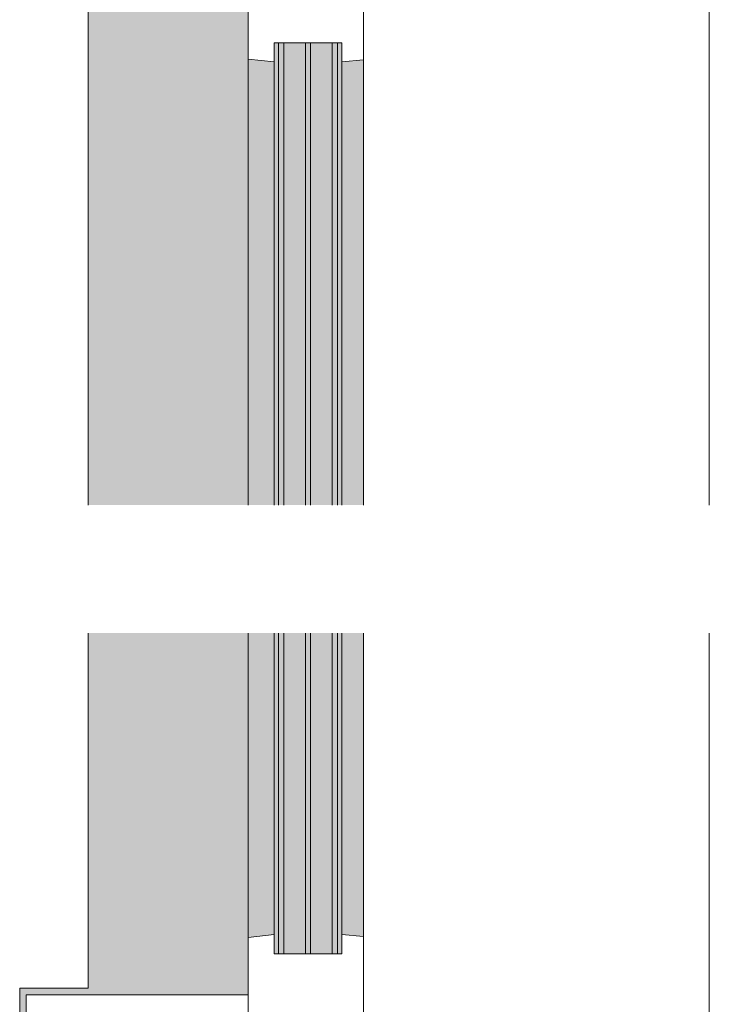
# Model space of a CAD drawing. Extents: x 3165 to 57695, y -7842 to 39081.
# Tile 219 of 248: x 54283 to 54822, y 26934 to 27703. Entities that reach past the tile are written whole.
import ezdxf

# ---------------------------------------------------------------- set-up
doc = ezdxf.new("R2010")
doc.units = 0
doc.header["$LTSCALE"] = 50
doc.layers.get('0').update_dxf_attribs({"linetype": 'CONTINUOUS'})
doc.layers.add('Onderlegger 3e verdieping$0$A-GLAZ', color=8, linetype='CONTINUOUS', lineweight=25)
pattern_1 = [(315, (-27577.88, 54611.6), (212.132, 212.132), [])]

# ---------------------------------------------------------------- blocks, each defined once
blk = doc.blocks.new('Onderlegger 3e verdieping$0$31_KA_Houten kozijn metselwerkgevel met draaiend deel verdieping - 31_KA_Houten kozijn metselwerkgevel met draaiend deel verdieping-V205-Plotview 3e Verdieping - schaal 1 op 100')
at = {"layer": 'Onderlegger 3e verdieping$0$A-GLAZ'}
h = blk.add_hatch(color=256, dxfattribs=at)
h.paths.add_polyline_path([(-656.5, 328.5), (-655.84, 323.5), (-636.5, 323.5), (-636.5, 150), (-354.05, 150), (-354.05, 275), (-631.5, 275), (-631.5, 328.5), (-655.84, 328.5)], flags=0)
h.paths.add_polyline_path([(-254.05, 150), (143, 150), (143, 166), (607, 165.19), (607, 150), (636.5, 150), (636.5, 323.5), (656.5, 323.5), (656.5, 328.5), (631.5, 328.5), (631.5, 275), (-254.05, 275), (-254.05, 165.19)], flags=0)
at = {"layer": 'Onderlegger 3e verdieping$0$A-GLAZ', "lineweight": 18}
h = blk.add_hatch(dxfattribs=at)
h.set_pattern_fill('FP_392', color=256, style=0, pattern_type=2)
h.set_pattern_definition(pattern_1)
h.paths.add_polyline_path([(-656.5, 126.32), (-656.5, 60), (-591.11, 60), (-589.53, 77), (-604.53, 77), (-604.53, 129.76), (-589.53, 129.76), (-591.8, 150), (-656.5, 150)], flags=0)
h.paths.add_polyline_path([(589.53, 129.76), (604.53, 129.76), (604.53, 77), (589.53, 77), (591.11, 60), (656.5, 60), (656.5, 150), (591.8, 150)], flags=0)
at = {"layer": 'Onderlegger 3e verdieping$0$A-GLAZ'}
h = blk.add_hatch(color=256, dxfattribs=at)
h.paths.add_polyline_path([(-591.8, 150), (-589.53, 129.76), (-354.05, 129.76), (-354.05, 150), (-589.53, 150)], flags=0)
h.paths.add_polyline_path([(-254.05, 129.76), (92, 129.76), (94.28, 150), (-254.05, 150)], flags=0)
h.paths.add_polyline_path([(152.5, 145.39), (152.5, 129.76), (170, 129.76), (170, 150), (152.5, 150), (152.5, 145.76)], flags=0)
h.paths.add_polyline_path([(580, 145.76), (580, 129.76), (589.53, 129.76), (591.8, 150), (580, 150)], flags=0)
h = blk.add_hatch(color=256, dxfattribs=at)
h.paths.add_polyline_path([(-604.53, 129.76), (-604.53, 126.32), (-354.05, 126.32), (-354.05, 129.76), (-591.8, 129.76)], flags=0)
h.paths.add_polyline_path([(-604.53, 77), (-354.05, 77), (-354.05, 80.32), (-604.53, 80.32)], flags=0)
h.paths.add_polyline_path([(-604.53, 122.32), (-604.53, 105.28), (-354.05, 105.28), (-354.05, 122.32), (-591.8, 122.32)], flags=0)
h.paths.add_polyline_path([(-604.53, 101.28), (-604.53, 84.32), (-354.05, 84.32), (-354.05, 101.28), (-591.8, 101.28)], flags=0)
h.paths.add_polyline_path([(-254.05, 129.76), (-254.05, 126.32), (107, 126.32), (107, 129.76), (41.42, 129.76)], flags=0)
h.paths.add_polyline_path([(-254.05, 80.32), (-254.05, 77), (107, 77), (107, 80.32), (41.42, 80.32)], flags=0)
h.paths.add_polyline_path([(-254.05, 101.28), (-254.05, 84.32), (107, 84.32), (107, 101.28), (41.42, 101.28)], flags=0)
h.paths.add_polyline_path([(-254.05, 122.32), (-254.05, 105.28), (107, 105.28), (107, 122.32), (41.42, 122.32)], flags=0)
h.paths.add_polyline_path([(152.5, 126.32), (152.5, 114), (165, 114), (165, 99), (170, 99), (170, 129.76), (152.5, 129.76)], flags=0)
h.paths.add_polyline_path([(174, 84.32), (174, 77), (182.13, 77), (180.49, 99), (174, 99), (174, 93)], flags=0)
h.paths.add_polyline_path([(567.87, 77), (604.53, 77), (604.53, 129.76), (580, 129.76), (580, 99), (569.51, 99), (569.06, 93)], flags=0)
h = blk.add_hatch(color=256, dxfattribs=at)
h.paths.add_polyline_path([(-591.11, 60), (-354.05, 60), (-354.05, 77), (-589.53, 77)], flags=0)
h.paths.add_polyline_path([(-254.05, 60), (93.58, 60), (92, 77), (-254.05, 77)], flags=0)
h.paths.add_polyline_path([(174, 60), (591.11, 60), (589.53, 77), (174, 76)], flags=0)
at = {"layer": 'Onderlegger 3e verdieping$0$A-GLAZ', "lineweight": 18}
h = blk.add_hatch(dxfattribs=at)
h.set_pattern_fill('FP_392', color=256, style=0, pattern_type=2)
h.set_pattern_definition(pattern_1)
h.paths.add_polyline_path([(656.5, 56.9), (664.23, 56.9), (673.91, -210.1), (706.5, -210.1), (706.5, -180.1), (688.5, -180.1), (688.5, 76.9), (656.5, 76.9)], flags=0)
for p, q in [((-656.5, 323.5), (-656.5, 328.5)), ((-636.5, 323.5), (-656.5, 323.5)), ((-656.5, 323.5), (-656.5, 150)), ((-636.5, 150), (-636.5, 323.5)), ((636.5, 323.5), (636.5, 150)), ((656.5, 323.5), (636.5, 323.5)), ((656.5, 328.5), (656.5, 323.5)), ((656.5, 150), (656.5, 323.5)), ((-656.5, 150), (-636.5, 150)), ((-591.8, 150), (-656.5, 150)), ((-656.5, 150), (-656.5, 60)), ((-354.05, 150), (-591.8, 150)), ((-589.53, 129.76), (-591.8, 150)), ((94.28, 150), (-254.05, 150)), ((94.28, 150), (92, 129.76)), ((143, 150), (94.28, 150)), ((152.5, 114), (152.5, 150)), ((591.8, 150), (589.53, 129.76)), ((656.5, 150), (607, 150)), ((636.5, 150), (656.5, 150)), ((656.5, 60), (656.5, 150)), ((-604.53, 126.32), (-604.53, 129.76)), ((-604.53, 129.76), (-589.53, 129.76)), ((-589.53, 129.76), (-354.05, 129.76)), ((-254.05, 129.76), (92, 129.76)), ((92, 129.76), (107, 129.76)), ((107, 129.76), (107, 126.32)), ((152.5, 129.76), (170, 129.76)), ((580, 129.76), (589.53, 129.76)), ((589.53, 129.76), (604.53, 129.76)), ((604.53, 129.76), (604.53, 77)), ((-604.53, 105.28), (-604.53, 122.32)), ((107, 122.32), (107, 105.28)), ((165, 114), (152.5, 114)), ((165, 99), (165, 114)), ((-604.53, 84.32), (-604.53, 101.28)), ((107, 101.28), (107, 84.32)), ((-688.5, 94.9), (-688.5, 76.9)), ((170, 99), (165, 99)), ((174, 60), (174, 99)), ((688.5, 76.9), (688.5, 94.9)), ((-604.53, 77), (-604.53, 80.32)), ((-589.53, 77), (-604.53, 77)), ((-591.11, 60), (-589.53, 77)), ((-354.05, 77), (-589.53, 77)), ((92, 77), (-254.05, 77)), ((107, 77), (92, 77)), ((92, 77), (93.58, 60)), ((107, 80.32), (107, 77)), ((182.13, 77), (174, 77)), ((589.53, 77), (567.87, 77)), ((604.53, 77), (589.53, 77)), ((589.53, 77), (591.11, 60)), ((-656.5, 76.9), (-688.5, 76.9)), ((-688.5, 76.9), (-688.5, -180.1)), ((-656.5, 56.9), (-656.5, 76.9)), ((656.5, 76.9), (688.5, 76.9)), ((656.5, 56.9), (656.5, 76.9)), ((688.5, 76.9), (688.5, -180.1)), ((-673.91, -210.1), (-664.23, 56.9)), ((-664.23, 56.9), (-656.5, 56.9)), ((-656.5, 60), (-591.11, 60)), ((-591.11, 60), (-354.05, 60)), ((-254.05, 60), (93.58, 60)), ((93.58, 60), (174, 60)), ((174, 60), (591.11, 60)), ((591.11, 60), (656.5, 60)), ((664.23, 56.9), (656.5, 56.9)), ((673.91, -210.1), (664.23, 56.9)), ((-688.5, -180.1), (-706.5, -180.1)), ((-706.5, -180.1), (-706.5, -210.1)), ((688.5, -180.1), (706.5, -180.1)), ((706.5, -180.1), (706.5, -210.1)), ((-706.5, -210.1), (-673.91, -210.1)), ((-354.05, -210.1), (-673.91, -210.1)), ((673.91, -210.1), (-254.05, -210.1)), ((706.5, -210.1), (673.91, -210.1))]:
    blk.add_line(p, q, dxfattribs=at)
blk = doc.blocks.new('Onderlegger 3e verdieping$0$31_KA_Houten kozijn metselwerkgevel triple glas - Type-V206-Plotview 3e Verdieping - schaal 1 op 100')
at = {"layer": 'Onderlegger 3e verdieping$0$A-GLAZ'}
h = blk.add_hatch(color=256, dxfattribs=at)
h.paths.add_polyline_path([(0, -4), (250.48, -4), (250.48, 0), (0, 0)], flags=0)
h.paths.add_polyline_path([(350.48, 0), (350.48, -4), (711.53, -4), (711.53, 0), (645.95, 0)], flags=0)
h = blk.add_hatch(color=256, dxfattribs=at)
h.paths.add_polyline_path([(0, -25.04), (250.48, -25.04), (250.48, -21.04), (0, -21.04)], flags=0)
h.paths.add_polyline_path([(350.48, -21.04), (350.48, -25.04), (711.53, -25.04), (711.53, -21.04), (645.95, -21.04)], flags=0)
h = blk.add_hatch(color=256, dxfattribs=at)
h.paths.add_polyline_path([(0, -46), (250.48, -46), (250.48, -42), (0, -42)], flags=0)
h.paths.add_polyline_path([(350.48, -42), (350.48, -46), (711.53, -46), (711.53, -42), (645.95, -42)], flags=0)
at = {"layer": 'Onderlegger 3e verdieping$0$A-GLAZ', "lineweight": 18}
for p, q in [((250.48, 0), (0, 0)), ((0, 0), (0, -4)), ((711.53, 0), (350.48, 0)), ((711.53, -4), (711.53, 0)), ((0, -4), (250.48, -4)), ((350.48, -4), (711.53, -4)), ((250.48, -21.04), (0, -21.04)), ((0, -21.04), (0, -25.04)), ((711.53, -21.04), (350.48, -21.04)), ((711.53, -25.04), (711.53, -21.04)), ((0, -25.04), (250.48, -25.04)), ((350.48, -25.04), (711.53, -25.04)), ((250.48, -42), (0, -42)), ((0, -42), (0, -46)), ((0, -46), (250.48, -46)), ((711.53, -42), (350.48, -42)), ((350.48, -46), (711.53, -46)), ((711.53, -46), (711.53, -42))]:
    blk.add_line(p, q, dxfattribs=at)
blk = doc.blocks.new('Onderlegger 3e verdieping$0$vensterbank tweede verdieping2 - vensterbank tweede verdieping-12045771-Plotview 3e Verdieping - schaal 1 op 100')
at = {"layer": 'Onderlegger 3e verdieping$0$A-GLAZ', "lineweight": 18}
for p, q in [((54336.6, 27323.83), (54336.6, 28209.38)), ((54336.6, 26946.38), (54336.6, 27223.83)), ((54283.1, 26709.2), (54283.1, 26946.38)), ((54283.1, 26946.38), (54336.6, 26946.38))]:
    blk.add_line(p, q, dxfattribs=at)
blk = doc.blocks.new('Onderlegger 3e verdieping')
at = {"layer": 'Onderlegger 3e verdieping$0$A-GLAZ'}
blk.add_blockref('Onderlegger 3e verdieping$0$vensterbank tweede verdieping2 - vensterbank tweede verdieping-12045771-Plotview 3e Verdieping - schaal 1 op 100', (0, 0), dxfattribs=at)
at = {"layer": 'Onderlegger 3e verdieping$0$A-GLAZ', "rotation": 89.99999999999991}
for name, p in [('Onderlegger 3e verdieping$0$31_KA_Houten kozijn metselwerkgevel met draaiend deel verdieping - 31_KA_Houten kozijn metselwerkgevel met draaiend deel verdieping-V205-Plotview 3e Verdieping - schaal 1 op 100', (54611.6, 27577.88)), ('Onderlegger 3e verdieping$0$31_KA_Houten kozijn metselwerkgevel triple glas - Type-V206-Plotview 3e Verdieping - schaal 1 op 100', (54485.27, 26973.35))]:
    blk.add_blockref(name, p, dxfattribs=at)

msp = doc.modelspace()

# ---------------------------------------------------------------- block references
msp.add_blockref('Onderlegger 3e verdieping', (0, 0))

doc.saveas('drawing.dxf')
